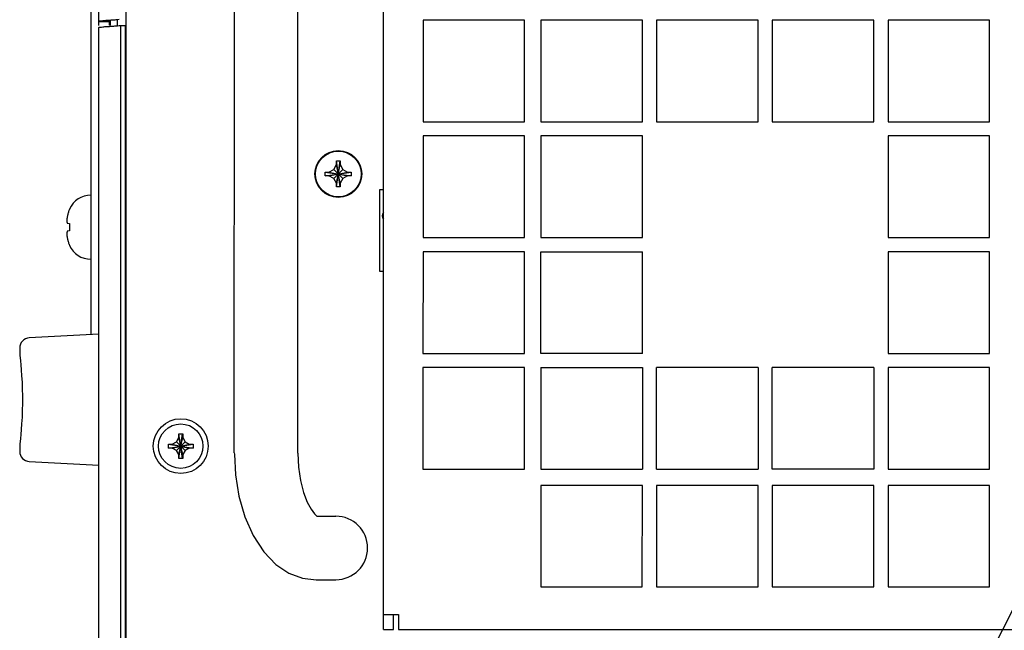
# Model space of a CAD drawing. Header units: inches. Extents: x 0 to 34, y 0 to 22.
# Tile 62 of 76: x 26.2 to 28.7, y 14 to 15.5. Entities that reach past the tile are written whole.
import ezdxf

# ---------------------------------------------------------------- set-up
doc = ezdxf.new("R2010")
doc.units = ezdxf.units.IN
doc.header["$LTSCALE"] = 1.87
doc.header["$MEASUREMENT"] = 0
doc.layers.get('0').update_dxf_attribs({"linetype": 'CONTINUOUS'})
doc.layers.add('DATUMCURVES', color=7, linetype='CONTINUOUS')
doc.layers.add('DETAIL', color=7, linetype='CONTINUOUS')

msp = doc.modelspace()

# ---------------------------------------------------------------- linework, layer by layer
at = {"color": 7, "linetype": 'CONTINUOUS'}
for p, q in [((26.43239, 15.46895), (26.43239, 17.12622)), ((26.76583, 14.41746), (26.76586, 16.44921)), ((26.92208, 14.41613), (26.92211, 16.44921)), ((26.41239, 16.1591), (26.41239, 14.70809)), ((26.43239, 15.47868), (26.45739, 15.47868)), ((26.4591, 15.46895), (26.46039, 15.46895)), ((26.45989, 15.48158), (26.45989, 15.46987)), ((26.47739, 15.48305), (26.47739, 15.46895)), ((26.48217, 15.46895), (26.49789, 15.46895)), ((26.48539, 15.46895), (26.48539, 13.74672)), ((26.43239, 13.74097), (26.43239, 15.46407)), ((27.01057, 15.11485), (27.01734, 15.12658)), ((27.01734, 15.12658), (27.01734, 15.13558)), ((27.01734, 15.07158), (27.02634, 15.13558)), ((27.02634, 15.07158), (27.01734, 15.13558)), ((27.01734, 15.13558), (27.02634, 15.13558)), ((27.02634, 15.08058), (27.01734, 15.12658)), ((27.01734, 15.08058), (27.02634, 15.12658)), ((27.02634, 15.13558), (27.02634, 15.12658)), ((27.02634, 15.12658), (27.03311, 15.11485)), ((26.98984, 15.09908), (26.98984, 15.10808)), ((26.98984, 15.10808), (27.05384, 15.09908)), ((26.98984, 15.10808), (26.99884, 15.10808)), ((26.98984, 15.09908), (27.05384, 15.10808)), ((26.99884, 15.10808), (27.01057, 15.11485)), ((26.99884, 15.10808), (27.04484, 15.09908)), ((26.99884, 15.09908), (27.04484, 15.10808)), ((27.01057, 15.11485), (27.03311, 15.09231)), ((27.01057, 15.09231), (27.03311, 15.11485)), ((27.03311, 15.11485), (27.04484, 15.10808)), ((27.04484, 15.10808), (27.05384, 15.10808)), ((27.05384, 15.10808), (27.05384, 15.09908)), ((26.99884, 15.09908), (26.98984, 15.09908)), ((27.01057, 15.09231), (26.99884, 15.09908)), ((27.01734, 15.08058), (27.01057, 15.09231)), ((27.01734, 15.07158), (27.01734, 15.08058)), ((27.03311, 15.09231), (27.02634, 15.08058)), ((27.02634, 15.08058), (27.02634, 15.07158)), ((27.04484, 15.09908), (27.03311, 15.09231)), ((27.05384, 15.09908), (27.04484, 15.09908)), ((27.02634, 15.07158), (27.01734, 15.07158)), ((26.35976, 15.01736), (26.35976, 15.01642)), ((26.35438, 14.98218), (26.35976, 14.9816)), ((26.35976, 14.9816), (26.35976, 14.96334)), ((26.35976, 14.96334), (26.35438, 14.96276)), ((26.35976, 14.92853), (26.35976, 14.92759)), ((26.43239, 14.70914), (26.26108, 14.70017)), ((26.23739, 14.67459), (26.23739, 14.65837)), ((26.23739, 14.65837), (26.23739, 14.65811)), ((26.23739, 14.65837), (26.23739, 14.65811)), ((26.23739, 14.65811), (26.2375, 14.65654)), ((26.23739, 14.65811), (26.2375, 14.65654)), ((26.2375, 14.65654), (26.2382, 14.65066)), ((26.2382, 14.65067), (26.23901, 14.64341)), ((26.239, 14.64343), (26.24001, 14.63352)), ((26.24001, 14.63355), (26.24111, 14.62128)), ((26.62319, 14.44442), (26.62914, 14.45472)), ((26.62914, 14.45472), (26.62914, 14.46385)), ((26.63864, 14.41272), (26.62914, 14.45472)), ((26.62914, 14.41272), (26.63864, 14.45472)), ((26.63863, 14.4033), (26.62915, 14.46415)), ((26.62915, 14.4033), (26.63863, 14.46415)), ((26.63864, 14.46385), (26.63864, 14.45472)), ((26.63864, 14.45472), (26.64459, 14.44442)), ((26.2375, 14.4394), (26.23739, 14.43783)), ((26.2375, 14.4394), (26.23739, 14.43783)), ((26.23739, 14.43783), (26.23739, 14.43757)), ((26.23739, 14.43757), (26.23739, 14.42135)), ((26.2382, 14.44528), (26.2375, 14.4394)), ((26.60346, 14.43846), (26.66432, 14.42898)), ((26.60346, 14.42898), (26.66432, 14.43846)), ((26.60376, 14.43847), (26.61289, 14.43847)), ((26.61289, 14.42897), (26.60376, 14.42897)), ((26.61289, 14.43847), (26.62319, 14.44442)), ((26.61289, 14.43847), (26.65489, 14.42897)), ((26.61289, 14.42897), (26.65489, 14.43847)), ((26.62319, 14.42302), (26.61289, 14.42897)), ((26.62319, 14.44442), (26.64459, 14.42302)), ((26.62319, 14.42302), (26.64459, 14.44442)), ((26.64459, 14.44442), (26.65489, 14.43847)), ((26.65489, 14.42897), (26.64459, 14.42302)), ((26.65489, 14.43847), (26.66402, 14.43847)), ((26.66402, 14.42897), (26.65489, 14.42897)), ((26.62914, 14.41272), (26.62319, 14.42302)), ((26.62914, 14.40359), (26.62914, 14.41272)), ((26.64459, 14.42302), (26.63864, 14.41272)), ((26.63864, 14.41272), (26.63864, 14.40359)), ((26.76583, 14.41746), (26.76584, 14.41368)), ((26.26108, 14.39578), (26.43239, 14.3868)), ((26.96997, 14.26121), (27.01583, 14.26121)), ((26.96739, 14.10496), (27.01583, 14.10496)), ((27.15782, 13.98208), (27.15782, 14.01958)), ((27.13282, 13.98208), (27.15782, 13.98208))]:
    msp.add_line(p, q, dxfattribs=at)
at = {"color": 3, "linetype": 'CONTINUOUS'}
for p, q in [((26.49887, 17.09059), (26.49882, 13.77659)), ((27.13282, 13.98208), (27.13285, 15.87708)), ((26.45739, 15.47868), (26.45739, 15.46987)), ((27.23035, 15.48208), (27.23034, 15.23208)), ((27.48035, 15.48207), (27.23035, 15.48208)), ((27.48034, 15.23207), (27.48035, 15.48207)), ((27.52035, 15.48207), (27.52034, 15.23207)), ((27.77035, 15.48207), (27.52035, 15.48207)), ((27.77034, 15.23207), (27.77035, 15.48207)), ((27.80535, 15.48207), (27.80534, 15.23207)), ((28.05535, 15.48207), (27.80535, 15.48207)), ((28.05534, 15.23207), (28.05535, 15.48207)), ((28.09035, 15.48206), (28.09034, 15.23206)), ((28.34035, 15.48206), (28.09035, 15.48206)), ((28.34034, 15.23206), (28.34035, 15.48206)), ((28.37535, 15.48206), (28.37534, 15.23206)), ((28.62535, 15.48206), (28.37535, 15.48206)), ((28.62534, 15.23206), (28.62535, 15.48206)), ((27.23034, 15.23208), (27.48034, 15.23207)), ((27.52034, 15.23207), (27.77034, 15.23207)), ((27.80534, 15.23207), (28.05534, 15.23207)), ((28.09034, 15.23206), (28.34034, 15.23206)), ((28.37534, 15.23206), (28.62534, 15.23206)), ((27.23034, 15.19708), (27.23034, 14.94708)), ((27.48034, 15.19707), (27.23034, 15.19708)), ((27.48034, 14.94707), (27.48034, 15.19707)), ((27.52034, 15.19707), (27.52034, 14.94707)), ((27.77034, 15.19707), (27.52034, 15.19707)), ((27.77034, 14.94707), (27.77034, 15.19707)), ((28.37534, 15.19706), (28.37534, 14.94706)), ((28.62534, 15.19706), (28.37534, 15.19706)), ((28.62534, 14.94706), (28.62534, 15.19706)), ((27.12284, 15.06458), (27.12284, 14.86458)), ((27.13284, 15.06458), (27.12284, 15.06458)), ((27.23034, 14.94708), (27.48034, 14.94707)), ((27.52034, 14.94707), (27.77034, 14.94707)), ((28.37534, 14.94706), (28.62534, 14.94706)), ((27.23034, 14.91208), (27.23033, 14.66208)), ((27.48034, 14.91207), (27.23034, 14.91208)), ((27.48033, 14.66207), (27.48034, 14.91207)), ((27.52033, 14.66207), (27.52034, 14.91207)), ((27.52034, 14.91207), (27.77034, 14.91207)), ((27.77033, 14.66207), (27.77034, 14.91207)), ((28.37534, 14.91206), (28.37533, 14.66206)), ((28.62534, 14.91206), (28.37534, 14.91206)), ((28.62533, 14.66206), (28.62534, 14.91206)), ((27.12284, 14.86458), (27.13284, 14.86458)), ((27.23033, 14.66208), (27.48033, 14.66207)), ((27.77033, 14.66207), (27.52033, 14.66207)), ((28.37533, 14.66206), (28.62533, 14.66206)), ((27.23033, 14.62708), (27.23033, 14.37708)), ((27.48033, 14.62707), (27.23033, 14.62708)), ((27.48033, 14.37707), (27.48033, 14.62707)), ((27.52033, 14.62707), (27.52033, 14.37707)), ((27.52033, 14.62707), (27.77033, 14.62707)), ((27.77033, 14.62707), (27.77033, 14.37707)), ((27.80533, 14.37707), (27.80533, 14.62707)), ((28.05533, 14.62707), (27.80533, 14.62707)), ((28.05533, 14.62707), (28.05533, 14.37707)), ((28.09033, 14.37706), (28.09033, 14.62706)), ((28.34033, 14.62706), (28.09033, 14.62706)), ((28.34033, 14.62706), (28.34033, 14.37706)), ((28.37533, 14.62706), (28.37533, 14.37706)), ((28.62533, 14.62706), (28.37533, 14.62706)), ((28.62533, 14.37706), (28.62533, 14.62706)), ((27.23033, 14.37708), (27.48033, 14.37707)), ((27.52033, 14.37707), (27.77033, 14.37707)), ((27.80533, 14.37707), (28.05533, 14.37707)), ((28.34033, 14.37706), (28.09033, 14.37706)), ((28.37533, 14.37706), (28.62533, 14.37706)), ((27.52033, 14.33707), (27.52032, 14.08707)), ((27.77033, 14.33707), (27.52033, 14.33707)), ((27.77032, 14.08707), (27.77033, 14.33707)), ((27.80533, 14.33707), (27.80532, 14.08707)), ((28.05533, 14.33707), (27.80533, 14.33707)), ((28.05532, 14.08707), (28.05533, 14.33707)), ((28.09033, 14.33706), (28.09032, 14.08706)), ((28.34033, 14.33706), (28.09033, 14.33706)), ((28.34032, 14.08706), (28.34033, 14.33706)), ((28.37533, 14.33706), (28.37532, 14.08706)), ((28.62533, 14.33706), (28.37533, 14.33706)), ((28.62532, 14.08706), (28.62533, 14.33706)), ((27.52032, 14.08707), (27.77032, 14.08707)), ((27.80532, 14.08707), (28.05532, 14.08707)), ((28.09032, 14.08706), (28.34032, 14.08706)), ((28.37532, 14.08706), (28.62532, 14.08706)), ((27.13282, 14.01958), (27.17032, 14.01958)), ((27.17032, 14.01958), (27.17032, 13.98208)), ((27.17032, 13.98208), (31.03632, 13.98202))]:
    msp.add_line(p, q, dxfattribs=at)
at = {"color": 7, "linetype": 'CONTINUOUS'}
for points in [[(26.24111, 14.62132), (26.24217, 14.60707), (26.24309, 14.59129), (26.24375, 14.57441)], [(26.24217, 14.60711), (26.24308, 14.59134), (26.24375, 14.57446)], [(26.24375, 14.57446), (26.2441, 14.55684), (26.2441, 14.53905), (26.24375, 14.52149)], [(26.2441, 14.55689), (26.2441, 14.5391), (26.24375, 14.52153)], [(26.24375, 14.52153), (26.24308, 14.5046), (26.24217, 14.48884), (26.24111, 14.47462), (26.24001, 14.46239), (26.239, 14.45251), (26.2382, 14.44527)], [(26.24309, 14.50465), (26.24217, 14.48888), (26.24111, 14.47466), (26.24001, 14.46242), (26.23901, 14.45253), (26.2382, 14.44528)], [(26.76584, 14.41368), (26.76865, 14.36335), (26.77716, 14.31046), (26.79154, 14.25996), (26.81196, 14.21348), (26.83811, 14.17339), (26.86821, 14.14246), (26.90036, 14.12126), (26.93355, 14.109), (26.96739, 14.10496)], [(26.92208, 14.41613), (26.92378, 14.38228), (26.92869, 14.34912), (26.93622, 14.31984), (26.94537, 14.29599), (26.95488, 14.27841), (26.96331, 14.26722), (26.96925, 14.26173), (26.96997, 14.26123)]]:
    msp.add_lwpolyline(points, dxfattribs=at)
at = {"color": 3, "linetype": 'CONTINUOUS'}
msp.add_circle((27.02184, 15.10358), 0.0575, dxfattribs=at)
at = {"color": 7, "linetype": 'CONTINUOUS'}
for centre, radius in [((27.02184, 15.10358), 0.05625), ((26.63389, 14.43372), 0.0675), ((26.63389, 14.43372), 0.05475)]:
    msp.add_circle(centre, radius, dxfattribs=at)
for centre, radius, start, end in [((26.41239, 14.99338), 0.05783, 90, 155.50545), ((27.1445, 15.00042), 0.0145, 144.34389, 215.65411), ((26.41239, 14.95157), 0.05783, 204.49455, 270), ((26.26239, 14.6752), 0.025, 93.00002, 180), ((26.26239, 14.42074), 0.025, 180, 266.99998), ((27.01583, 14.18308), 0.07812, 269.99914, 89.99914)]:
    msp.add_arc(centre, radius, start, end, dxfattribs=at)
for points, knots in [([(26.44216, 15.48032), (26.44001, 15.47998), (26.43748, 15.4793), (26.43239, 15.47958), (26.43239, 15.47868)], [0, 0, 0, 0, 0.7285977, 1, 1, 1, 1]), ([(26.44216, 15.4657), (26.4452, 15.46617), (26.45057, 15.46637), (26.4556, 15.4667), (26.45719, 15.46682)], [0, 0, 0, 0, 0.6806262, 1, 1, 1, 1]), ([(26.43239, 15.46407), (26.43239, 15.46497), (26.43748, 15.46469), (26.44001, 15.46537), (26.44216, 15.4657)], [0, 0, 0, 0, 0.2714021, 1, 1, 1, 1]), ([(26.35976, 15.01642), (26.35943, 15.01566), (26.35879, 15.01414), (26.35793, 15.01181), (26.35742, 15.01024), (26.35718, 15.00944)], [0, 0, 0, 0, 0.3321579, 0.6654565, 1, 1, 1, 1]), ([(26.35354, 14.99149), (26.35353, 14.99148), (26.3535, 14.99113), (26.35348, 14.99079), (26.35345, 14.99045)], [0, 0, 0, 0, 0.019513, 1, 1, 1, 1]), ([(26.35354, 14.98623), (26.35354, 14.98622), (26.35356, 14.98607), (26.35358, 14.98592), (26.35361, 14.98577)], [0, 0, 0, 0, 0.0259482, 1, 1, 1, 1]), ([(26.3537, 14.99317), (26.3537, 14.99316), (26.35366, 14.99286), (26.35363, 14.99256), (26.35361, 14.99227)], [0, 0, 0, 0, 0.0258586, 1, 1, 1, 1]), ([(26.35361, 14.98577), (26.35364, 14.98559), (26.35372, 14.98507), (26.35389, 14.98421), (26.35412, 14.9832), (26.35429, 14.98252), (26.35438, 14.98218)], [0, 0, 0, 0, 0.1505461, 0.4288079, 0.7119746, 1, 1, 1, 1]), ([(26.35389, 14.99487), (26.35389, 14.99486), (26.35386, 14.99459), (26.35382, 14.99432), (26.35379, 14.99405)], [0, 0, 0, 0, 0.0261848, 1, 1, 1, 1]), ([(26.35354, 14.95872), (26.35353, 14.95871), (26.3535, 14.95851), (26.35348, 14.9583), (26.35345, 14.9581)], [0, 0, 0, 0, 0.0201569, 1, 1, 1, 1]), ([(26.35438, 14.96276), (26.35429, 14.96242), (26.35411, 14.96173), (26.35388, 14.96071), (26.35372, 14.95985), (26.35363, 14.95934), (26.3536, 14.95916)], [0, 0, 0, 0, 0.2922228, 0.5771587, 0.8550934, 1, 1, 1, 1]), ([(26.35331, 14.95677), (26.35333, 14.95622), (26.35337, 14.95563), (26.35341, 14.95504), (26.35341, 14.95501)], [0, 0, 0, 0, 0.9460298, 1, 1, 1, 1]), ([(26.35346, 14.95435), (26.35349, 14.95404), (26.35351, 14.95369), (26.35355, 14.95334), (26.35355, 14.95329)], [0, 0, 0, 0, 0.8618531, 1, 1, 1, 1]), ([(26.35362, 14.95249), (26.35365, 14.95224), (26.35368, 14.95194), (26.35371, 14.95164), (26.35372, 14.95159)], [0, 0, 0, 0, 0.8232836, 1, 1, 1, 1]), ([(26.35382, 14.9507), (26.35384, 14.95048), (26.35387, 14.95022), (26.3539, 14.94996), (26.35391, 14.94992)], [0, 0, 0, 0, 0.827523, 1, 1, 1, 1]), ([(26.35404, 14.94889), (26.35407, 14.94871), (26.3541, 14.9485), (26.35413, 14.94829), (26.35413, 14.94826)], [0, 0, 0, 0, 0.8713312, 1, 1, 1, 1]), ([(26.35718, 14.9355), (26.35742, 14.93471), (26.35793, 14.93313), (26.35879, 14.9308), (26.35943, 14.92928), (26.35976, 14.92853)], [0, 0, 0, 0, 0.3345435, 0.6678421, 1, 1, 1, 1]), ([(26.62914, 14.46385), (26.62914, 14.4639), (26.62915, 14.464), (26.62915, 14.4641), (26.62915, 14.46415)], [0, 0, 0, 0, 0.4998399, 1, 1, 1, 1]), ([(26.62915, 14.46415), (26.6302, 14.46418), (26.63231, 14.46422), (26.63547, 14.46422), (26.63758, 14.46418), (26.63863, 14.46415)], [0, 0, 0, 0, 0.332868, 0.6671321, 1, 1, 1, 1]), ([(26.63863, 14.46415), (26.63863, 14.4641), (26.63864, 14.464), (26.63864, 14.4639), (26.63864, 14.46385)], [0, 0, 0, 0, 0.5001653, 1, 1, 1, 1]), ([(26.60339, 14.43372), (26.60339, 14.43425), (26.6034, 14.43531), (26.60342, 14.43689), (26.60345, 14.43794), (26.60346, 14.43846)], [0, 0, 0, 0, 0.3349341, 0.6681787, 1, 1, 1, 1]), ([(26.60346, 14.42898), (26.60345, 14.42951), (26.60342, 14.43056), (26.6034, 14.43214), (26.60339, 14.43319), (26.60339, 14.43372)], [0, 0, 0, 0, 0.3317416, 0.6649954, 1, 1, 1, 1]), ([(26.60346, 14.43846), (26.60351, 14.43846), (26.60361, 14.43847), (26.60371, 14.43847), (26.60376, 14.43847)], [0, 0, 0, 0, 0.5001653, 1, 1, 1, 1]), ([(26.60376, 14.42897), (26.60371, 14.42897), (26.60361, 14.42898), (26.60351, 14.42898), (26.60346, 14.42898)], [0, 0, 0, 0, 0.4998399, 1, 1, 1, 1]), ([(26.66402, 14.43847), (26.66407, 14.43847), (26.66417, 14.43847), (26.66427, 14.43846), (26.66432, 14.43846)], [0, 0, 0, 0, 0.4998399, 1, 1, 1, 1]), ([(26.66432, 14.42898), (26.66427, 14.42898), (26.66417, 14.42898), (26.66407, 14.42897), (26.66402, 14.42897)], [0, 0, 0, 0, 0.5001653, 1, 1, 1, 1]), ([(26.66432, 14.43846), (26.66433, 14.43794), (26.66436, 14.43689), (26.66439, 14.43531), (26.66439, 14.43425), (26.66439, 14.43372)], [0, 0, 0, 0, 0.3317416, 0.6649954, 1, 1, 1, 1]), ([(26.66439, 14.43372), (26.66439, 14.43319), (26.66439, 14.43214), (26.66436, 14.43056), (26.66433, 14.42951), (26.66432, 14.42898)], [0, 0, 0, 0, 0.3349341, 0.6681787, 1, 1, 1, 1]), ([(26.62915, 14.4033), (26.62915, 14.40334), (26.62915, 14.40344), (26.62914, 14.40354), (26.62914, 14.40359)], [0, 0, 0, 0, 0.5001653, 1, 1, 1, 1]), ([(26.63863, 14.4033), (26.63758, 14.40326), (26.63547, 14.40322), (26.63231, 14.40322), (26.6302, 14.40326), (26.62915, 14.4033)], [0, 0, 0, 0, 0.332868, 0.6671321, 1, 1, 1, 1]), ([(26.63864, 14.40359), (26.63864, 14.40354), (26.63864, 14.40344), (26.63863, 14.40334), (26.63863, 14.4033)], [0, 0, 0, 0, 0.4998399, 1, 1, 1, 1])]:
    msp.add_open_spline(points, degree=3, knots=knots, dxfattribs=at)
for points in [[(26.45235, 15.48112), (26.44886, 15.48092), (26.4452, 15.48078), (26.44216, 15.48032)], [(26.45739, 15.48144), (26.45573, 15.48132), (26.45406, 15.48121), (26.45235, 15.48112)], [(26.45719, 15.46682), (26.45776, 15.46686), (26.45832, 15.4669), (26.45888, 15.46694)], [(26.45888, 15.48155), (26.45839, 15.48151), (26.45789, 15.48148), (26.45739, 15.48144)], [(26.46052, 15.48167), (26.45998, 15.48163), (26.45943, 15.48159), (26.45888, 15.48155)], [(26.45888, 15.46694), (26.45939, 15.46698), (26.45989, 15.46701), (26.46039, 15.46705)], [(26.46039, 15.46705), (26.46151, 15.46714), (26.46263, 15.46722), (26.46375, 15.46731)], [(26.46375, 15.48192), (26.46267, 15.48184), (26.4616, 15.48175), (26.46052, 15.48167)], [(26.47446, 15.48274), (26.47089, 15.48244), (26.4673, 15.48218), (26.46375, 15.48192)], [(26.46375, 15.46731), (26.4673, 15.46757), (26.47089, 15.46783), (26.47446, 15.46813)], [(26.48217, 15.48356), (26.47961, 15.48319), (26.47704, 15.48295), (26.47446, 15.48274)], [(26.47446, 15.46813), (26.47704, 15.46834), (26.47961, 15.46858), (26.48217, 15.46895)], [(26.35718, 15.00944), (26.35677, 15.00807), (26.35638, 15.00669), (26.35602, 15.0053)], [(26.35341, 14.98982), (26.35337, 14.98927), (26.35333, 14.98872), (26.35331, 14.98817)], [(26.35331, 14.98817), (26.35333, 14.98785), (26.35337, 14.98752), (26.35341, 14.9872)], [(26.35345, 14.99045), (26.35344, 14.99024), (26.35342, 14.99003), (26.35341, 14.98982)], [(26.35341, 14.9872), (26.35342, 14.98708), (26.35344, 14.98696), (26.35345, 14.98683)], [(26.35345, 14.98683), (26.35348, 14.98663), (26.35351, 14.98643), (26.35354, 14.98623)], [(26.35361, 14.99227), (26.35358, 14.99201), (26.35356, 14.99175), (26.35354, 14.99149)], [(26.35379, 14.99405), (26.35376, 14.99376), (26.35373, 14.99346), (26.3537, 14.99317)], [(26.35402, 14.99591), (26.35398, 14.99556), (26.35393, 14.99522), (26.35389, 14.99487)], [(26.35412, 14.99658), (26.35409, 14.99636), (26.35405, 14.99614), (26.35402, 14.99591)], [(26.35438, 14.99832), (26.35429, 14.99774), (26.3542, 14.99716), (26.35412, 14.99658)], [(26.3551, 15.0016), (26.35484, 15.00051), (26.3546, 14.99942), (26.35438, 14.99832)], [(26.35552, 15.00335), (26.35537, 15.00277), (26.35523, 15.00218), (26.3551, 15.0016)], [(26.35602, 15.0053), (26.35584, 15.00465), (26.35568, 15.004), (26.35552, 15.00335)], [(26.35341, 14.95774), (26.35337, 14.95742), (26.35333, 14.9571), (26.35331, 14.95677)], [(26.35345, 14.9581), (26.35343, 14.95798), (26.35342, 14.95786), (26.35341, 14.95774)], [(26.3536, 14.95916), (26.35358, 14.95902), (26.35356, 14.95887), (26.35354, 14.95872)], [(26.35341, 14.95501), (26.35343, 14.95479), (26.35344, 14.95457), (26.35346, 14.95435)], [(26.35355, 14.95329), (26.35357, 14.95302), (26.3536, 14.95275), (26.35362, 14.95249)], [(26.35372, 14.95159), (26.35375, 14.95129), (26.35378, 14.95099), (26.35382, 14.9507)], [(26.35391, 14.94992), (26.35395, 14.94957), (26.354, 14.94923), (26.35404, 14.94889)], [(26.35413, 14.94826), (26.35421, 14.94771), (26.35429, 14.94717), (26.35438, 14.94662)], [(26.35438, 14.94662), (26.3546, 14.94553), (26.35484, 14.94443), (26.3551, 14.94335)], [(26.3551, 14.94335), (26.35523, 14.94276), (26.35537, 14.94217), (26.35552, 14.94158)], [(26.35552, 14.94158), (26.35568, 14.94093), (26.35585, 14.94029), (26.35602, 14.93964)], [(26.35602, 14.93964), (26.35638, 14.93826), (26.35677, 14.93687), (26.35718, 14.9355)]]:
    msp.add_open_spline(points, degree=3, dxfattribs=at)
at = {"color": 3, "linetype": 'CONTINUOUS'}
msp.add_open_spline([(26.45794, 15.4803), (26.45764, 15.47981), (26.45739, 15.47925), (26.45739, 15.47868)], degree=3, dxfattribs=at)
at = {"layer": 'DATUMCURVES', "color": 40, "linetype": 'CONTINUOUS'}
msp.add_line((26.49789, 13.76857), (26.49789, 15.46895), dxfattribs=at)
at = {"layer": 'DETAIL', "color": 2, "linetype": 'CONTINUOUS'}
msp.add_line((29.73398, 16.10438), (27.98342, 12.65536), dxfattribs=at)

doc.saveas('drawing.dxf')
